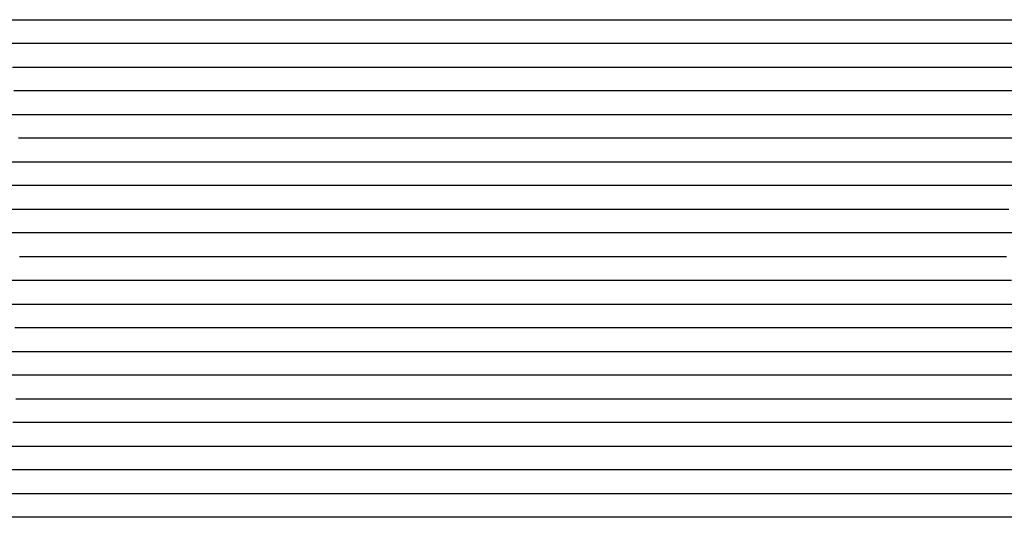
# Model space of a CAD drawing. Extents: x -4 to 4.3, y -2 to 2.5.
# Tile 57 of 108: x 1.71 to 2.23, y -1.44 to -1.17. Entities that reach past the tile are written whole.
import ezdxf

# ---------------------------------------------------------------- set-up
doc = ezdxf.new("R2010")
doc.units = 0

msp = doc.modelspace()

# ---------------------------------------------------------------- linework, layer by layer
at = {"layer": 'Default', "color": 72, "linetype": 'CONTINUOUS'}
for p, q in [((1.699025, -1.17496, -0.016064), (1.71435, -1.17496, -0.013892)), ((1.71435, -1.17496, -0.013892), (1.72982, -1.17496, -0.013962)), ((1.72982, -1.17496, -0.013962), (1.745445, -1.17496, -0.016925)), ((1.745445, -1.17496, -0.016925), (1.760796, -1.17496, -0.020618)), ((1.760796, -1.17496, -0.020618), (1.775988, -1.17496, -0.02539)), ((1.775988, -1.17496, -0.02539), (1.790895, -1.17496, -0.030751)), ((1.790895, -1.17496, -0.030751), (1.805598, -1.17496, -0.037185)), ((1.805598, -1.17496, -0.037185), (1.819912, -1.17496, -0.044265)), ((1.819912, -1.17496, -0.044265), (1.833918, -1.17496, -0.052414)), ((1.833918, -1.17496, -0.052414), (1.847423, -1.17496, -0.061045)), ((1.847423, -1.17496, -0.061045), (1.860589, -1.17496, -0.07088)), ((1.860589, -1.17496, -0.07088), (1.873107, -1.17496, -0.081212)), ((1.873107, -1.17496, -0.081212), (1.885157, -1.17496, -0.092271)), ((1.885157, -1.17496, -0.092271), (1.896669, -1.17496, -0.10431)), ((1.896669, -1.17496, -0.10431), (1.907468, -1.17496, -0.117109)), ((1.907468, -1.17496, -0.117109), (1.917544, -1.17496, -0.12994)), ((1.917544, -1.17496, -0.12994), (1.927194, -1.17496, -0.143587)), ((1.927194, -1.17496, -0.143587), (1.931705, -1.17496, -0.142917)), ((1.931705, -1.17496, -0.142917), (1.948808, -1.17496, -0.130624)), ((1.948808, -1.17496, -0.130624), (1.961529, -1.17496, -0.123078)), ((1.961529, -1.17496, -0.123078), (1.974968, -1.17496, -0.117276)), ((1.974968, -1.17496, -0.117276), (1.989313, -1.17496, -0.112962)), ((1.989313, -1.17496, -0.112962), (2.004276, -1.17496, -0.110516)), ((2.004276, -1.17496, -0.110516), (2.035272, -1.17496, -0.10856)), ((2.035272, -1.17496, -0.10856), (2.113327, -1.17496, -0.105295)), ((2.113327, -1.17496, -0.105295), (2.128936, -1.17496, -0.106709)), ((2.128936, -1.17496, -0.106709), (2.159996, -1.17496, -0.110178)), ((2.159996, -1.17496, -0.110178), (2.175551, -1.17496, -0.110932)), ((2.175551, -1.17496, -0.110932), (2.191157, -1.17496, -0.110821)), ((2.191157, -1.17496, -0.110821), (2.206782, -1.17496, -0.109578)), ((2.206782, -1.17496, -0.109578), (2.222358, -1.17496, -0.110097)), ((2.222358, -1.17496, -0.110097), (2.237974, -1.17496, -0.112551)), ((1.713699, -1.18746, -0.014432), (1.682722, -1.18746, -0.020807)), ((1.72921, -1.18746, -0.014267), (1.713699, -1.18746, -0.014432)), ((1.744428, -1.18746, -0.01612), (1.72921, -1.18746, -0.014267)), ((1.759392, -1.18746, -0.019603), (1.744428, -1.18746, -0.01612)), ((1.774168, -1.18746, -0.024042), (1.759392, -1.18746, -0.019603)), ((1.78858, -1.18746, -0.028997), (1.774168, -1.18746, -0.024042)), ((1.802771, -1.18746, -0.034943), (1.78858, -1.18746, -0.028997)), ((1.816507, -1.18746, -0.041271), (1.802771, -1.18746, -0.034943)), ((1.829821, -1.18746, -0.048488), (1.816507, -1.18746, -0.041271)), ((1.842783, -1.18746, -0.056449), (1.829821, -1.18746, -0.048488)), ((1.85519, -1.18746, -0.064803), (1.842783, -1.18746, -0.056449)), ((1.867032, -1.18746, -0.073867), (1.85519, -1.18746, -0.064803)), ((1.87828, -1.18746, -0.083548), (1.867032, -1.18746, -0.073867)), ((1.899995, -1.18746, -0.104786), (1.87828, -1.18746, -0.083548)), ((1.910036, -1.18746, -0.115614), (1.899995, -1.18746, -0.104786)), ((1.919206, -1.18746, -0.126549), (1.910036, -1.18746, -0.115614)), ((1.925447, -1.18746, -0.135158), (1.919206, -1.18746, -0.126549)), ((1.928567, -1.18746, -0.139102), (1.925447, -1.18746, -0.135158)), ((1.931688, -1.18746, -0.140824), (1.928567, -1.18746, -0.139102)), ((1.945515, -1.18746, -0.13041), (1.931688, -1.18746, -0.140824)), ((1.960277, -1.18746, -0.122644), (1.945515, -1.18746, -0.13041)), ((1.975564, -1.18746, -0.11734), (1.960277, -1.18746, -0.122644)), ((1.991117, -1.18746, -0.114051), (1.975564, -1.18746, -0.11734)), ((2.006721, -1.18746, -0.112548), (1.991117, -1.18746, -0.114051)), ((2.115903, -1.18746, -0.107488), (2.006721, -1.18746, -0.112548)), ((2.131334, -1.18746, -0.109204), (2.115903, -1.18746, -0.107488)), ((2.146847, -1.18746, -0.111669), (2.131334, -1.18746, -0.109204)), ((2.162438, -1.18746, -0.113545), (2.146847, -1.18746, -0.111669)), ((2.178054, -1.18746, -0.114586), (2.162438, -1.18746, -0.113545)), ((2.193565, -1.18746, -0.114055), (2.178054, -1.18746, -0.114586)), ((2.209187, -1.18746, -0.112157), (2.193565, -1.18746, -0.114055)), ((2.224562, -1.18746, -0.111865), (2.209187, -1.18746, -0.112157)), ((2.255004, -1.18746, -0.117865), (2.224562, -1.18746, -0.111865)), ((1.702245, -1.19996, -0.01772), (1.717405, -1.19996, -0.015148)), ((1.717405, -1.19996, -0.015148), (1.73281, -1.19996, -0.014238)), ((1.73281, -1.19996, -0.014238), (1.748407, -1.19996, -0.016371)), ((1.748407, -1.19996, -0.016371), (1.763888, -1.19996, -0.020202)), ((1.763888, -1.19996, -0.020202), (1.779056, -1.19996, -0.024638)), ((1.779056, -1.19996, -0.024638), (1.794052, -1.19996, -0.030194)), ((1.794052, -1.19996, -0.030194), (1.808704, -1.19996, -0.036309)), ((1.808704, -1.19996, -0.036309), (1.823124, -1.19996, -0.043554)), ((1.823124, -1.19996, -0.043554), (1.837086, -1.19996, -0.051314)), ((1.837086, -1.19996, -0.051314), (1.863802, -1.19996, -0.069492)), ((1.863802, -1.19996, -0.069492), (1.888678, -1.19996, -0.090518)), ((1.888678, -1.19996, -0.090518), (1.900432, -1.19996, -0.101464)), ((1.900432, -1.19996, -0.101464), (1.922674, -1.19996, -0.125451)), ((1.922674, -1.19996, -0.125451), (1.933107, -1.19996, -0.137342)), ((1.933107, -1.19996, -0.137342), (1.935684, -1.19996, -0.135558)), ((1.935684, -1.19996, -0.135558), (1.93826, -1.19996, -0.133956)), ((1.93826, -1.19996, -0.133956), (1.943412, -1.19996, -0.131239)), ((1.943412, -1.19996, -0.131239), (1.957233, -1.19996, -0.124564)), ((1.957233, -1.19996, -0.124564), (1.971303, -1.19996, -0.119954)), ((1.971303, -1.19996, -0.119954), (1.986152, -1.19996, -0.116957)), ((1.986152, -1.19996, -0.116957), (2.079425, -1.19996, -0.110975)), ((2.079425, -1.19996, -0.110975), (2.095024, -1.19996, -0.110504)), ((2.095024, -1.19996, -0.110504), (2.110642, -1.19996, -0.10944)), ((2.110642, -1.19996, -0.10944), (2.126231, -1.19996, -0.109896)), ((2.126231, -1.19996, -0.109896), (2.157142, -1.19996, -0.116082)), ((2.157142, -1.19996, -0.116082), (2.172491, -1.19996, -0.118006)), ((2.172491, -1.19996, -0.118006), (2.187995, -1.19996, -0.118057)), ((2.187995, -1.19996, -0.118057), (2.20362, -1.19996, -0.11546)), ((2.20362, -1.19996, -0.11546), (2.219033, -1.19996, -0.113748)), ((2.219033, -1.19996, -0.113748), (2.234563, -1.19996, -0.115474)), ((1.718508, -1.21246, -0.0158), (1.702909, -1.21246, -0.019019)), ((1.734084, -1.21246, -0.014893), (1.718508, -1.21246, -0.0158)), ((1.749275, -1.21246, -0.016097), (1.734084, -1.21246, -0.014893)), ((1.764314, -1.21246, -0.019717), (1.749275, -1.21246, -0.016097)), ((1.779036, -1.21246, -0.023867), (1.764314, -1.21246, -0.019717)), ((1.793533, -1.21246, -0.029022), (1.779036, -1.21246, -0.023867)), ((1.807583, -1.21246, -0.03467), (1.793533, -1.21246, -0.029022)), ((1.834731, -1.21246, -0.048407), (1.807583, -1.21246, -0.03467)), ((1.847529, -1.21246, -0.056256), (1.834731, -1.21246, -0.048407)), ((1.872119, -1.21246, -0.074062), (1.847529, -1.21246, -0.056256)), ((1.895847, -1.21246, -0.093458), (1.872119, -1.21246, -0.074062)), ((1.90691, -1.21246, -0.103414), (1.895847, -1.21246, -0.093458)), ((1.917355, -1.21246, -0.113831), (1.90691, -1.21246, -0.103414)), ((1.931714, -1.21246, -0.129586), (1.917355, -1.21246, -0.113831)), ((1.933508, -1.21246, -0.131748), (1.931714, -1.21246, -0.129586)), ((1.935302, -1.21246, -0.13414), (1.933508, -1.21246, -0.131748)), ((1.942478, -1.21246, -0.13211), (1.935302, -1.21246, -0.13414)), ((1.957659, -1.21246, -0.125578), (1.942478, -1.21246, -0.13211)), ((1.973192, -1.21246, -0.12179), (1.957659, -1.21246, -0.125578)), ((2.004347, -1.21246, -0.118842), (1.973192, -1.21246, -0.12179)), ((2.097834, -1.21246, -0.11278), (2.004347, -1.21246, -0.118842)), ((2.113458, -1.21246, -0.110943), (2.097834, -1.21246, -0.11278)), ((2.128554, -1.21246, -0.111116), (2.113458, -1.21246, -0.110943)), ((2.158998, -1.21246, -0.119121), (2.128554, -1.21246, -0.111116)), ((2.174612, -1.21246, -0.122265), (2.158998, -1.21246, -0.119121)), ((2.189815, -1.21246, -0.121703), (2.174612, -1.21246, -0.122265)), ((2.205391, -1.21246, -0.118009), (2.189815, -1.21246, -0.121703)), ((2.220995, -1.21246, -0.11677), (2.205391, -1.21246, -0.118009)), ((2.236185, -1.21246, -0.117568), (2.220995, -1.21246, -0.11677)), ((1.696125, -1.22496, -0.022229), (1.711093, -1.22496, -0.018551)), ((1.711093, -1.22496, -0.018551), (1.726266, -1.22496, -0.015652)), ((1.726266, -1.22496, -0.015652), (1.741614, -1.22496, -0.014933)), ((1.741614, -1.22496, -0.014933), (1.757222, -1.22496, -0.017258)), ((1.757222, -1.22496, -0.017258), (1.772676, -1.22496, -0.021374)), ((1.772676, -1.22496, -0.021374), (1.787775, -1.22496, -0.026025)), ((1.787775, -1.22496, -0.026025), (1.802708, -1.22496, -0.031745)), ((1.802708, -1.22496, -0.031745), (1.817299, -1.22496, -0.038092)), ((1.817299, -1.22496, -0.038092), (1.831627, -1.22496, -0.04543)), ((1.831627, -1.22496, -0.04543), (1.845534, -1.22496, -0.053425)), ((1.845534, -1.22496, -0.053425), (1.872032, -1.22496, -0.071739)), ((1.872032, -1.22496, -0.071739), (1.897205, -1.22496, -0.091107)), ((1.897205, -1.22496, -0.091107), (1.90955, -1.22496, -0.101411)), ((1.90955, -1.22496, -0.101411), (1.921545, -1.22496, -0.11242)), ((1.921545, -1.22496, -0.11242), (1.933057, -1.22496, -0.124403)), ((1.933057, -1.22496, -0.124403), (1.938469, -1.22496, -0.126172)), ((1.938469, -1.22496, -0.126172), (1.943881, -1.22496, -0.124328)), ((1.943881, -1.22496, -0.124328), (1.958672, -1.22496, -0.123047)), ((1.958672, -1.22496, -0.123047), (1.989863, -1.22496, -0.123165)), ((1.989863, -1.22496, -0.123165), (2.005487, -1.22496, -0.122688)), ((2.005487, -1.22496, -0.122688), (2.067792, -1.22496, -0.116997)), ((2.067792, -1.22496, -0.116997), (2.083346, -1.22496, -0.116311)), ((2.083346, -1.22496, -0.116311), (2.098955, -1.22496, -0.115008)), ((2.098955, -1.22496, -0.115008), (2.114526, -1.22496, -0.113003)), ((2.114526, -1.22496, -0.113003), (2.130023, -1.22496, -0.113511)), ((2.130023, -1.22496, -0.113511), (2.14564, -1.22496, -0.116993)), ((2.14564, -1.22496, -0.116993), (2.16089, -1.22496, -0.121409)), ((2.16089, -1.22496, -0.121409), (2.175899, -1.22496, -0.126778)), ((2.175899, -1.22496, -0.126778), (2.183255, -1.22496, -0.127082)), ((2.183255, -1.22496, -0.127082), (2.205425, -1.22496, -0.119524)), ((2.205425, -1.22496, -0.119524), (2.220202, -1.22496, -0.118266)), ((2.220202, -1.22496, -0.118266), (2.235771, -1.22496, -0.119459)), ((1.720784, -1.23746, -0.017627), (1.705298, -1.23746, -0.021388)), ((1.736407, -1.23746, -0.015525), (1.720784, -1.23746, -0.017627)), ((1.751701, -1.23746, -0.015763), (1.736407, -1.23746, -0.015525)), ((1.766699, -1.23746, -0.0189), (1.751701, -1.23746, -0.015763)), ((1.795983, -1.23746, -0.027996), (1.766699, -1.23746, -0.0189)), ((1.823993, -1.23746, -0.040105), (1.795983, -1.23746, -0.027996)), ((1.837369, -1.23746, -0.047262), (1.823993, -1.23746, -0.040105)), ((1.8504, -1.23746, -0.055132), (1.837369, -1.23746, -0.047262)), ((1.863309, -1.23746, -0.063672), (1.8504, -1.23746, -0.055132)), ((1.901067, -1.23746, -0.090301), (1.863309, -1.23746, -0.063672)), ((1.921027, -1.23746, -0.105997), (1.901067, -1.23746, -0.090301)), ((1.928829, -1.23746, -0.112781), (1.921027, -1.23746, -0.105997)), ((1.944422, -1.23746, -0.113602), (1.928829, -1.23746, -0.112781)), ((1.960047, -1.23746, -0.11261), (1.944422, -1.23746, -0.113602)), ((1.990758, -1.23746, -0.112876), (1.960047, -1.23746, -0.11261)), ((2.006349, -1.23746, -0.117069), (1.990758, -1.23746, -0.112876)), ((2.021974, -1.23746, -0.118102), (2.006349, -1.23746, -0.117069)), ((2.037391, -1.23746, -0.118099), (2.021974, -1.23746, -0.118102)), ((2.053012, -1.23746, -0.120676), (2.037391, -1.23746, -0.118099)), ((2.084062, -1.23746, -0.119786), (2.053012, -1.23746, -0.120676)), ((2.115173, -1.23746, -0.115306), (2.084062, -1.23746, -0.119786)), ((2.130583, -1.23746, -0.11577), (2.115173, -1.23746, -0.115306)), ((2.145501, -1.23746, -0.118269), (2.130583, -1.23746, -0.11577)), ((2.16086, -1.23746, -0.123053), (2.145501, -1.23746, -0.118269)), ((2.176483, -1.23746, -0.125978), (2.16086, -1.23746, -0.123053)), ((2.191361, -1.23746, -0.125749), (2.176483, -1.23746, -0.125978)), ((2.206963, -1.23746, -0.120742), (2.191361, -1.23746, -0.125749)), ((2.222477, -1.23746, -0.119907), (2.206963, -1.23746, -0.120742)), ((2.237181, -1.23746, -0.121751), (2.222477, -1.23746, -0.119907)), ((1.685466, -1.24996, -0.029228), (1.714872, -1.24996, -0.020242)), ((1.714872, -1.24996, -0.020242), (1.729881, -1.24996, -0.016802)), ((1.729881, -1.24996, -0.016802), (1.745111, -1.24996, -0.015105)), ((1.745111, -1.24996, -0.015105), (1.76064, -1.24996, -0.017183)), ((1.76064, -1.24996, -0.017183), (1.776127, -1.24996, -0.020806)), ((1.776127, -1.24996, -0.020806), (1.791341, -1.24996, -0.02561)), ((1.791341, -1.24996, -0.02561), (1.806241, -1.24996, -0.031026)), ((1.806241, -1.24996, -0.031026), (1.820926, -1.24996, -0.037479)), ((1.820926, -1.24996, -0.037479), (1.835231, -1.24996, -0.044613)), ((1.835231, -1.24996, -0.044613), (1.849213, -1.24996, -0.052776)), ((1.849213, -1.24996, -0.052776), (1.889089, -1.24996, -0.078168)), ((1.889089, -1.24996, -0.078168), (1.915177, -1.24996, -0.096317)), ((1.915177, -1.24996, -0.096317), (1.927898, -1.24996, -0.106459)), ((1.927898, -1.24996, -0.106459), (1.934006, -1.24996, -0.110354)), ((1.934006, -1.24996, -0.110354), (1.940115, -1.24996, -0.108414)), ((1.940115, -1.24996, -0.108414), (1.955006, -1.24996, -0.106533)), ((1.955006, -1.24996, -0.106533), (1.986133, -1.24996, -0.106545)), ((1.986133, -1.24996, -0.106545), (2.001758, -1.24996, -0.108976)), ((2.001758, -1.24996, -0.108976), (2.017197, -1.24996, -0.109783)), ((2.017197, -1.24996, -0.109783), (2.032801, -1.24996, -0.109808)), ((2.032801, -1.24996, -0.109808), (2.048426, -1.24996, -0.110804)), ((2.048426, -1.24996, -0.110804), (2.064019, -1.24996, -0.114367)), ((2.064019, -1.24996, -0.114367), (2.079252, -1.24996, -0.115563)), ((2.079252, -1.24996, -0.115563), (2.094829, -1.24996, -0.12094)), ((2.094829, -1.24996, -0.12094), (2.102214, -1.24996, -0.119772)), ((2.102214, -1.24996, -0.119772), (2.125121, -1.24996, -0.117274)), ((2.125121, -1.24996, -0.117274), (2.15623, -1.24996, -0.12032)), ((2.15623, -1.24996, -0.12032), (2.163994, -1.24996, -0.116951)), ((2.163994, -1.24996, -0.116951), (2.171757, -1.24996, -0.11498)), ((2.171757, -1.24996, -0.11498), (2.186901, -1.24996, -0.114248)), ((2.186901, -1.24996, -0.114248), (2.202508, -1.24996, -0.116342)), ((2.202508, -1.24996, -0.116342), (2.217995, -1.24996, -0.121599)), ((2.217995, -1.24996, -0.121599), (2.23279, -1.24996, -0.123055)), ((1.706009, -1.26246, -0.024125), (1.690971, -1.26246, -0.029139)), ((1.721301, -1.26246, -0.01981), (1.706009, -1.26246, -0.024125)), ((1.736915, -1.26246, -0.016533), (1.721301, -1.26246, -0.01981)), ((1.752408, -1.26246, -0.015961), (1.736915, -1.26246, -0.016533)), ((1.767488, -1.26246, -0.01794), (1.752408, -1.26246, -0.015961)), ((1.782354, -1.26246, -0.02197), (1.767488, -1.26246, -0.01794)), ((1.796966, -1.26246, -0.026701), (1.782354, -1.26246, -0.02197)), ((1.811275, -1.26246, -0.032118), (1.796966, -1.26246, -0.026701)), ((1.825256, -1.26246, -0.038251), (1.811275, -1.26246, -0.032118)), ((1.838887, -1.26246, -0.045054), (1.825256, -1.26246, -0.038251)), ((1.852218, -1.26246, -0.052523), (1.838887, -1.26246, -0.045054)), ((1.904789, -1.26246, -0.085162), (1.852218, -1.26246, -0.052523)), ((1.92507, -1.26246, -0.09968), (1.904789, -1.26246, -0.085162)), ((1.928939, -1.26246, -0.103065), (1.92507, -1.26246, -0.09968)), ((1.932809, -1.26246, -0.106026), (1.928939, -1.26246, -0.103065)), ((1.948431, -1.26246, -0.10388), (1.932809, -1.26246, -0.106026)), ((1.979659, -1.26246, -0.103582), (1.948431, -1.26246, -0.10388)), ((2.010894, -1.26246, -0.105107), (1.979659, -1.26246, -0.103582)), ((2.041967, -1.26246, -0.105172), (2.010894, -1.26246, -0.105107)), ((2.057591, -1.26246, -0.107544), (2.041967, -1.26246, -0.105172)), ((2.072827, -1.26246, -0.107717), (2.057591, -1.26246, -0.107544)), ((2.102099, -1.26246, -0.114675), (2.072827, -1.26246, -0.107717)), ((2.109906, -1.26246, -0.118389), (2.102099, -1.26246, -0.114675)), ((2.117712, -1.26246, -0.120119), (2.109906, -1.26246, -0.118389)), ((2.133141, -1.26246, -0.119518), (2.117712, -1.26246, -0.120119)), ((2.147368, -1.26246, -0.117239), (2.133141, -1.26246, -0.119518)), ((2.16276, -1.26246, -0.11025), (2.147368, -1.26246, -0.117239)), ((2.178383, -1.26246, -0.107524), (2.16276, -1.26246, -0.11025)), ((2.193618, -1.26246, -0.107763), (2.178383, -1.26246, -0.107524)), ((2.207886, -1.26246, -0.111013), (2.193618, -1.26246, -0.107763)), ((2.215229, -1.26246, -0.11429), (2.207886, -1.26246, -0.111013)), ((2.218901, -1.26246, -0.116421), (2.215229, -1.26246, -0.11429)), ((2.222572, -1.26246, -0.118936), (2.218901, -1.26246, -0.116421)), ((2.252434, -1.26246, -0.10783), (2.222572, -1.26246, -0.118936)), ((1.696172, -1.27496, -0.029177), (1.710775, -1.27496, -0.024229)), ((1.710775, -1.27496, -0.024229), (1.725574, -1.27496, -0.020153)), ((1.725574, -1.27496, -0.020153), (1.740638, -1.27496, -0.016784)), ((1.740638, -1.27496, -0.016784), (1.755886, -1.27496, -0.015891)), ((1.755886, -1.27496, -0.015891), (1.771485, -1.27496, -0.018276)), ((1.771485, -1.27496, -0.018276), (1.78693, -1.27496, -0.022417)), ((1.78693, -1.27496, -0.022417), (1.802022, -1.27496, -0.027297)), ((1.802022, -1.27496, -0.027297), (1.831418, -1.27496, -0.039459)), ((1.831418, -1.27496, -0.039459), (1.845761, -1.27496, -0.046903)), ((1.845761, -1.27496, -0.046903), (1.886681, -1.27496, -0.070909)), ((1.886681, -1.27496, -0.070909), (1.913327, -1.27496, -0.088028)), ((1.913327, -1.27496, -0.088028), (1.926346, -1.27496, -0.097596)), ((1.926346, -1.27496, -0.097596), (1.938937, -1.27496, -0.105156)), ((1.938937, -1.27496, -0.105156), (1.945635, -1.27496, -0.103773)), ((1.945635, -1.27496, -0.103773), (1.952333, -1.27496, -0.103136)), ((1.952333, -1.27496, -0.103136), (2.030387, -1.27496, -0.103085)), ((2.030387, -1.27496, -0.103085), (2.077249, -1.27496, -0.104682)), ((2.077249, -1.27496, -0.104682), (2.092856, -1.27496, -0.106599)), ((2.092856, -1.27496, -0.106599), (2.108365, -1.27496, -0.111518)), ((2.108365, -1.27496, -0.111518), (2.123258, -1.27496, -0.11906)), ((2.123258, -1.27496, -0.11906), (2.126743, -1.27496, -0.117849)), ((2.126743, -1.27496, -0.117849), (2.130228, -1.27496, -0.115745)), ((2.130228, -1.27496, -0.115745), (2.137198, -1.27496, -0.112465)), ((2.137198, -1.27496, -0.112465), (2.166499, -1.27496, -0.105534)), ((2.166499, -1.27496, -0.105534), (2.181743, -1.27496, -0.103946)), ((2.181743, -1.27496, -0.103946), (2.197284, -1.27496, -0.104641)), ((2.197284, -1.27496, -0.104641), (2.212893, -1.27496, -0.109202)), ((2.212893, -1.27496, -0.109202), (2.227891, -1.27496, -0.115034)), ((1.71326, -1.28746, -0.025039), (1.698251, -1.28746, -0.030151)), ((1.728531, -1.28746, -0.020619), (1.71326, -1.28746, -0.025039)), ((1.744124, -1.28746, -0.017244), (1.728531, -1.28746, -0.020619)), ((1.759625, -1.28746, -0.01625), (1.744124, -1.28746, -0.017244)), ((1.774729, -1.28746, -0.018167), (1.759625, -1.28746, -0.01625)), ((1.789621, -1.28746, -0.02211), (1.774729, -1.28746, -0.018167)), ((1.804243, -1.28746, -0.026756), (1.789621, -1.28746, -0.02211)), ((1.818565, -1.28746, -0.032148), (1.804243, -1.28746, -0.026756)), ((1.832511, -1.28746, -0.038233), (1.818565, -1.28746, -0.032148)), ((1.846147, -1.28746, -0.045121), (1.832511, -1.28746, -0.038233)), ((1.859616, -1.28746, -0.052658), (1.846147, -1.28746, -0.045121)), ((1.89936, -1.28746, -0.076556), (1.859616, -1.28746, -0.052658)), ((1.92451, -1.28746, -0.093711), (1.89936, -1.28746, -0.076556)), ((1.932272, -1.28746, -0.099686), (1.92451, -1.28746, -0.093711)), ((1.936153, -1.28746, -0.102979), (1.932272, -1.28746, -0.099686)), ((1.940034, -1.28746, -0.104816), (1.936153, -1.28746, -0.102979)), ((1.955659, -1.28746, -0.103029), (1.940034, -1.28746, -0.104816)), ((2.080598, -1.28746, -0.103303), (1.955659, -1.28746, -0.103029)), ((2.095421, -1.28746, -0.10458), (2.080598, -1.28746, -0.103303)), ((2.109093, -1.28746, -0.109138), (2.095421, -1.28746, -0.10458)), ((2.116444, -1.28746, -0.113205), (2.109093, -1.28746, -0.109138)), ((2.123795, -1.28746, -0.112901), (2.116444, -1.28746, -0.113205)), ((2.139163, -1.28746, -0.107373), (2.123795, -1.28746, -0.112901)), ((2.154743, -1.28746, -0.104511), (2.139163, -1.28746, -0.107373)), ((2.170365, -1.28746, -0.10332), (2.154743, -1.28746, -0.104511)), ((2.185921, -1.28746, -0.103), (2.170365, -1.28746, -0.10332)), ((2.201127, -1.28746, -0.104426), (2.185921, -1.28746, -0.103)), ((2.215693, -1.28746, -0.107869), (2.201127, -1.28746, -0.104426)), ((2.219474, -1.28746, -0.109337), (2.215693, -1.28746, -0.107869)), ((2.223255, -1.28746, -0.111107), (2.219474, -1.28746, -0.109337)), ((2.246302, -1.28746, -0.105148), (2.223255, -1.28746, -0.111107)), ((1.705981, -1.29996, -0.029198), (1.720537, -1.29996, -0.024304)), ((1.720537, -1.29996, -0.024304), (1.735347, -1.29996, -0.020106)), ((1.735347, -1.29996, -0.020106), (1.75038, -1.29996, -0.017003)), ((1.75038, -1.29996, -0.017003), (1.765683, -1.29996, -0.016664)), ((1.765683, -1.29996, -0.016664), (1.781304, -1.29996, -0.018951)), ((1.781304, -1.29996, -0.018951), (1.796764, -1.29996, -0.023272)), ((1.796764, -1.29996, -0.023272), (1.811812, -1.29996, -0.028158)), ((1.811812, -1.29996, -0.028158), (1.826673, -1.29996, -0.034)), ((1.826673, -1.29996, -0.034), (1.841215, -1.29996, -0.040627)), ((1.841215, -1.29996, -0.040627), (1.855434, -1.29996, -0.048057)), ((1.855434, -1.29996, -0.048057), (1.89623, -1.29996, -0.072295)), ((1.89623, -1.29996, -0.072295), (1.922675, -1.29996, -0.089817)), ((1.922675, -1.29996, -0.089817), (1.935629, -1.29996, -0.099747)), ((1.935629, -1.29996, -0.099747), (1.94803, -1.29996, -0.104681)), ((1.94803, -1.29996, -0.104681), (1.955289, -1.29996, -0.103412)), ((1.955289, -1.29996, -0.103412), (1.962548, -1.29996, -0.103)), ((1.962548, -1.29996, -0.103), (2.071897, -1.29996, -0.103)), ((2.071897, -1.29996, -0.103), (2.087522, -1.29996, -0.103191)), ((2.087522, -1.29996, -0.103191), (2.118444, -1.29996, -0.110041)), ((2.118444, -1.29996, -0.110041), (2.126048, -1.29996, -0.107421)), ((2.126048, -1.29996, -0.107421), (2.133653, -1.29996, -0.105742)), ((2.133653, -1.29996, -0.105742), (2.148911, -1.29996, -0.103572)), ((2.148911, -1.29996, -0.103572), (2.16438, -1.29996, -0.103014)), ((2.16438, -1.29996, -0.103014), (2.19562, -1.29996, -0.103005)), ((2.19562, -1.29996, -0.103005), (2.226741, -1.29996, -0.106648)), ((1.70791, -1.31246, -0.030343), (1.693112, -1.31246, -0.036359)), ((1.7229, -1.31246, -0.025262), (1.70791, -1.31246, -0.030343)), ((1.738202, -1.31246, -0.020763), (1.7229, -1.31246, -0.025262)), ((1.753778, -1.31246, -0.017544), (1.738202, -1.31246, -0.020763)), ((1.769205, -1.31246, -0.016322), (1.753778, -1.31246, -0.017544)), ((1.784295, -1.31246, -0.018748), (1.769205, -1.31246, -0.016322)), ((1.7991, -1.31246, -0.022726), (1.784295, -1.31246, -0.018748)), ((1.813709, -1.31246, -0.027654), (1.7991, -1.31246, -0.022726)), ((1.82793, -1.31246, -0.033051), (1.813709, -1.31246, -0.027654)), ((1.855481, -1.31246, -0.046072), (1.82793, -1.31246, -0.033051)), ((1.895476, -1.31246, -0.069722), (1.855481, -1.31246, -0.046072)), ((1.921143, -1.31246, -0.086383), (1.895476, -1.31246, -0.069722)), ((1.933409, -1.31246, -0.095317), (1.921143, -1.31246, -0.086383)), ((1.941189, -1.31246, -0.101456), (1.933409, -1.31246, -0.095317)), ((1.948969, -1.31246, -0.104605), (1.941189, -1.31246, -0.101456)), ((1.964593, -1.31246, -0.103179), (1.948969, -1.31246, -0.104605)), ((1.980218, -1.31246, -0.103), (1.964593, -1.31246, -0.103179)), ((2.089361, -1.31246, -0.103444), (1.980218, -1.31246, -0.103)), ((2.097141, -1.31246, -0.104781), (2.089361, -1.31246, -0.103444)), ((2.104921, -1.31246, -0.107176), (2.097141, -1.31246, -0.104781)), ((2.12038, -1.31246, -0.10576), (2.104921, -1.31246, -0.107176)), ((2.135998, -1.31246, -0.103467), (2.12038, -1.31246, -0.10576)), ((2.151623, -1.31246, -0.103), (2.135998, -1.31246, -0.103467)), ((2.198269, -1.31246, -0.103151), (2.151623, -1.31246, -0.103)), ((2.213794, -1.31246, -0.105834), (2.198269, -1.31246, -0.103151)), ((2.229394, -1.31246, -0.104059), (2.213794, -1.31246, -0.105834)), ((1.688013, -1.32496, -0.040832), (1.716221, -1.32496, -0.029074)), ((1.716221, -1.32496, -0.029074), (1.730728, -1.32496, -0.024373)), ((1.730728, -1.32496, -0.024373), (1.745592, -1.32496, -0.020148)), ((1.745592, -1.32496, -0.020148), (1.760621, -1.32496, -0.017144)), ((1.760621, -1.32496, -0.017144), (1.775943, -1.32496, -0.017235)), ((1.775943, -1.32496, -0.017235), (1.791568, -1.32496, -0.019621)), ((1.791568, -1.32496, -0.019621), (1.807014, -1.32496, -0.024007)), ((1.807014, -1.32496, -0.024007), (1.822045, -1.32496, -0.029299)), ((1.822045, -1.32496, -0.029299), (1.836783, -1.32496, -0.03515)), ((1.836783, -1.32496, -0.03515), (1.865367, -1.32496, -0.049567)), ((1.865367, -1.32496, -0.049567), (1.905963, -1.32496, -0.074151)), ((1.905963, -1.32496, -0.074151), (1.932321, -1.32496, -0.092113)), ((1.932321, -1.32496, -0.092113), (1.945117, -1.32496, -0.102357)), ((1.945117, -1.32496, -0.102357), (1.951216, -1.32496, -0.105889)), ((1.951216, -1.32496, -0.105889), (1.957315, -1.32496, -0.104308)), ((1.957315, -1.32496, -0.104308), (1.97244, -1.32496, -0.103)), ((1.97244, -1.32496, -0.103), (2.066132, -1.32496, -0.103)), ((2.066132, -1.32496, -0.103), (2.081757, -1.32496, -0.103368)), ((2.081757, -1.32496, -0.103368), (2.097378, -1.32496, -0.105442)), ((2.097378, -1.32496, -0.105442), (2.112867, -1.32496, -0.103722)), ((2.112867, -1.32496, -0.103722), (2.175263, -1.32496, -0.103)), ((2.175263, -1.32496, -0.103), (2.190888, -1.32496, -0.10309)), ((2.190888, -1.32496, -0.10309), (2.206512, -1.32496, -0.104002)), ((2.206512, -1.32496, -0.104002), (2.237723, -1.32496, -0.103)), ((1.718154, -1.33746, -0.030373), (1.703426, -1.33746, -0.036235)), ((1.733182, -1.33746, -0.025049), (1.718154, -1.33746, -0.030373)), ((1.748457, -1.33746, -0.020703), (1.733182, -1.33746, -0.025049)), ((1.764067, -1.33746, -0.01734), (1.748457, -1.33746, -0.020703)), ((1.779409, -1.33746, -0.016672), (1.764067, -1.33746, -0.01734)), ((1.794471, -1.33746, -0.01958), (1.779409, -1.33746, -0.016672)), ((1.809283, -1.33746, -0.023665), (1.794471, -1.33746, -0.01958)), ((1.82382, -1.33746, -0.02855), (1.809283, -1.33746, -0.023665)), ((1.83803, -1.33746, -0.034148), (1.82382, -1.33746, -0.02855)), ((1.851921, -1.33746, -0.0405), (1.83803, -1.33746, -0.034148)), ((1.865372, -1.33746, -0.047427), (1.851921, -1.33746, -0.0405)), ((1.905149, -1.33746, -0.071346), (1.865372, -1.33746, -0.047427)), ((1.930657, -1.33746, -0.088317), (1.905149, -1.33746, -0.071346)), ((1.938239, -1.33746, -0.09394), (1.930657, -1.33746, -0.088317)), ((1.94582, -1.33746, -0.100056), (1.938239, -1.33746, -0.09394)), ((1.961417, -1.33746, -0.103938), (1.94582, -1.33746, -0.100056)), ((1.977042, -1.33746, -0.103008), (1.961417, -1.33746, -0.103938)), ((2.07074, -1.33746, -0.103082), (1.977042, -1.33746, -0.103008)), ((2.086349, -1.33746, -0.104363), (2.07074, -1.33746, -0.103082)), ((2.101963, -1.33746, -0.103656), (2.086349, -1.33746, -0.104363)), ((2.133212, -1.33746, -0.103), (2.101963, -1.33746, -0.103656)), ((2.195698, -1.33746, -0.103486), (2.133212, -1.33746, -0.103)), ((2.211323, -1.33746, -0.103011), (2.195698, -1.33746, -0.103486)), ((3.055013, -1.33746, -0.103052), (2.211323, -1.33746, -0.103011)), ((1.694007, -1.34996, -0.04281), (1.707774, -1.34996, -0.036555)), ((1.707774, -1.34996, -0.036555), (1.721999, -1.34996, -0.030747)), ((1.721999, -1.34996, -0.030747), (1.751268, -1.34996, -0.02128)), ((1.751268, -1.34996, -0.02128), (1.766195, -1.34996, -0.017871)), ((1.766195, -1.34996, -0.017871), (1.781428, -1.34996, -0.017263)), ((1.781428, -1.34996, -0.017263), (1.79704, -1.34996, -0.019111)), ((1.79704, -1.34996, -0.019111), (1.812557, -1.34996, -0.023565)), ((1.812557, -1.34996, -0.023565), (1.827575, -1.34996, -0.028595)), ((1.827575, -1.34996, -0.028595), (1.842392, -1.34996, -0.034535)), ((1.842392, -1.34996, -0.034535), (1.856894, -1.34996, -0.041255)), ((1.856894, -1.34996, -0.041255), (1.871072, -1.34996, -0.04861)), ((1.871072, -1.34996, -0.04861), (1.911729, -1.34996, -0.073347)), ((1.911729, -1.34996, -0.073347), (1.937976, -1.34996, -0.09094)), ((1.937976, -1.34996, -0.09094), (1.950943, -1.34996, -0.100482)), ((1.950943, -1.34996, -0.100482), (1.963527, -1.34996, -0.104665)), ((1.963527, -1.34996, -0.104665), (1.970941, -1.34996, -0.103434)), ((1.970941, -1.34996, -0.103434), (1.978355, -1.34996, -0.103)), ((1.978355, -1.34996, -0.103), (2.087702, -1.34996, -0.103145)), ((2.087702, -1.34996, -0.103145), (3.056452, -1.34996, -0.103)), ((1.712165, -1.36246, -0.036725), (1.683575, -1.36246, -0.051077)), ((1.726889, -1.36246, -0.030855), (1.712165, -1.36246, -0.036725)), ((1.741891, -1.36246, -0.025526), (1.726889, -1.36246, -0.030855)), ((1.75713, -1.36246, -0.021089), (1.741891, -1.36246, -0.025526)), ((1.77275, -1.36246, -0.017551), (1.75713, -1.36246, -0.021089)), ((1.788145, -1.36246, -0.017176), (1.77275, -1.36246, -0.017551)), ((1.803161, -1.36246, -0.019783), (1.788145, -1.36246, -0.017176)), ((1.817955, -1.36246, -0.024039), (1.803161, -1.36246, -0.019783)), ((1.832433, -1.36246, -0.028961), (1.817955, -1.36246, -0.024039)), ((1.846621, -1.36246, -0.034719), (1.832433, -1.36246, -0.028961)), ((1.860443, -1.36246, -0.041095), (1.846621, -1.36246, -0.034719)), ((1.873915, -1.36246, -0.048196), (1.860443, -1.36246, -0.041095)), ((1.927061, -1.36246, -0.079984), (1.873915, -1.36246, -0.048196)), ((1.952121, -1.36246, -0.097136), (1.927061, -1.36246, -0.079984)), ((1.959902, -1.36246, -0.103286), (1.952121, -1.36246, -0.097136)), ((1.967684, -1.36246, -0.104438), (1.959902, -1.36246, -0.103286)), ((1.983309, -1.36246, -0.103041), (1.967684, -1.36246, -0.104438)), ((1.998934, -1.36246, -0.103), (1.983309, -1.36246, -0.103041)), ((3.076936, -1.36246, -0.103309), (1.998934, -1.36246, -0.103)), ((1.703923, -1.37496, -0.043012), (1.71777, -1.37496, -0.036625)), ((1.71777, -1.37496, -0.036625), (1.731959, -1.37496, -0.030838)), ((1.731959, -1.37496, -0.030838), (1.746427, -1.37496, -0.025696)), ((1.746427, -1.37496, -0.025696), (1.76115, -1.37496, -0.021389)), ((1.76115, -1.37496, -0.021389), (1.776146, -1.37496, -0.018211)), ((1.776146, -1.37496, -0.018211), (1.791432, -1.37496, -0.017435)), ((1.791432, -1.37496, -0.017435), (1.807037, -1.37496, -0.019923)), ((1.807037, -1.37496, -0.019923), (1.822467, -1.37496, -0.024438)), ((1.822467, -1.37496, -0.024438), (1.837463, -1.37496, -0.029655)), ((1.837463, -1.37496, -0.029655), (1.85222, -1.37496, -0.03544)), ((1.85222, -1.37496, -0.03544), (1.866768, -1.37496, -0.042284)), ((1.866768, -1.37496, -0.042284), (1.880906, -1.37496, -0.049627)), ((1.880906, -1.37496, -0.049627), (1.935161, -1.37496, -0.081787)), ((1.935161, -1.37496, -0.081787), (1.961493, -1.37496, -0.100083)), ((1.961493, -1.37496, -0.100083), (1.974193, -1.37496, -0.104283)), ((1.974193, -1.37496, -0.104283), (1.98161, -1.37496, -0.103433)), ((1.98161, -1.37496, -0.103433), (1.989028, -1.37496, -0.103103)), ((1.989028, -1.37496, -0.103103), (3.082762, -1.37496, -0.103008)), ((1.716803, -1.38746, -0.039245), (1.702429, -1.38746, -0.046269)), ((1.731458, -1.38746, -0.033001), (1.716803, -1.38746, -0.039245)), ((1.746379, -1.38746, -0.02748), (1.731458, -1.38746, -0.033001)), ((1.761676, -1.38746, -0.022729), (1.746379, -1.38746, -0.02748)), ((1.777259, -1.38746, -0.019481), (1.761676, -1.38746, -0.022729)), ((1.792647, -1.38746, -0.018354), (1.777259, -1.38746, -0.019481)), ((1.807791, -1.38746, -0.021023), (1.792647, -1.38746, -0.018354)), ((1.822772, -1.38746, -0.024828), (1.807791, -1.38746, -0.021023)), ((1.837341, -1.38746, -0.029147), (1.822772, -1.38746, -0.024828)), ((1.851472, -1.38746, -0.034622), (1.837341, -1.38746, -0.029147)), ((1.865849, -1.38746, -0.041404), (1.851472, -1.38746, -0.034622)), ((1.879626, -1.38746, -0.04727), (1.865849, -1.38746, -0.041404)), ((1.90696, -1.38746, -0.061853), (1.879626, -1.38746, -0.04727)), ((1.933448, -1.38746, -0.077484), (1.90696, -1.38746, -0.061853)), ((1.958789, -1.38746, -0.094436), (1.933448, -1.38746, -0.077484)), ((1.970339, -1.38746, -0.103153), (1.958789, -1.38746, -0.094436)), ((1.974189, -1.38746, -0.10584), (1.970339, -1.38746, -0.103153)), ((1.989813, -1.38746, -0.103156), (1.974189, -1.38746, -0.10584)), ((2.005438, -1.38746, -0.103), (1.989813, -1.38746, -0.103156)), ((3.099171, -1.38746, -0.103115), (2.005438, -1.38746, -0.103)), ((1.681306, -1.39996, -0.061717), (1.707471, -1.39996, -0.046319)), ((1.707471, -1.39996, -0.046319), (1.721047, -1.39996, -0.039688)), ((1.721047, -1.39996, -0.039688), (1.735086, -1.39996, -0.033493)), ((1.735086, -1.39996, -0.033493), (1.749382, -1.39996, -0.028186)), ((1.749382, -1.39996, -0.028186), (1.76403, -1.39996, -0.023386)), ((1.76403, -1.39996, -0.023386), (1.778878, -1.39996, -0.020808)), ((1.778878, -1.39996, -0.020808), (1.794272, -1.39996, -0.020175)), ((1.794272, -1.39996, -0.020175), (1.809884, -1.39996, -0.02337)), ((1.809884, -1.39996, -0.02337), (1.84021, -1.39996, -0.032296)), ((1.84021, -1.39996, -0.032296), (1.869778, -1.39996, -0.04351)), ((1.869778, -1.39996, -0.04351), (1.884389, -1.39996, -0.050114)), ((1.884389, -1.39996, -0.050114), (1.898627, -1.39996, -0.057454)), ((1.898627, -1.39996, -0.057454), (1.912515, -1.39996, -0.063829)), ((1.912515, -1.39996, -0.063829), (1.94049, -1.39996, -0.079243)), ((1.94049, -1.39996, -0.079243), (1.980494, -1.39996, -0.104822)), ((1.980494, -1.39996, -0.104822), (1.987031, -1.39996, -0.103889)), ((1.987031, -1.39996, -0.103889), (1.993568, -1.39996, -0.103349)), ((1.993568, -1.39996, -0.103349), (3.118511, -1.39996, -0.103)), ((1.726659, -1.41246, -0.039432), (1.698324, -1.41246, -0.054193)), ((1.741287, -1.41246, -0.033168), (1.726659, -1.41246, -0.039432)), ((1.756319, -1.41246, -0.027523), (1.741287, -1.41246, -0.033168)), ((1.77191, -1.41246, -0.023101), (1.756319, -1.41246, -0.027523)), ((1.787473, -1.41246, -0.022082), (1.77191, -1.41246, -0.023101)), ((1.802456, -1.41246, -0.02342), (1.787473, -1.41246, -0.022082)), ((1.831905, -1.41246, -0.032653), (1.802456, -1.41246, -0.02342)), ((1.875218, -1.41246, -0.049167), (1.831905, -1.41246, -0.032653)), ((1.889926, -1.41246, -0.056101), (1.875218, -1.41246, -0.049167)), ((1.904107, -1.41246, -0.061184), (1.889926, -1.41246, -0.056101)), ((1.946348, -1.41246, -0.080668), (1.904107, -1.41246, -0.061184)), ((1.972634, -1.41246, -0.094719), (1.946348, -1.41246, -0.080668)), ((1.980418, -1.41246, -0.10044), (1.972634, -1.41246, -0.094719)), ((1.988202, -1.41246, -0.104463), (1.980418, -1.41246, -0.10044)), ((2.003826, -1.41246, -0.103118), (1.988202, -1.41246, -0.104463)), ((2.019451, -1.41246, -0.103), (2.003826, -1.41246, -0.103118)), ((3.160016, -1.41246, -0.103045), (2.019451, -1.41246, -0.103)), ((1.700411, -1.42496, -0.056146), (1.713609, -1.42496, -0.048422)), ((1.713609, -1.42496, -0.048422), (1.727094, -1.42496, -0.041547)), ((1.727094, -1.42496, -0.041547), (1.741014, -1.42496, -0.035309)), ((1.741014, -1.42496, -0.035309), (1.755273, -1.42496, -0.029719)), ((1.755273, -1.42496, -0.029719), (1.76982, -1.42496, -0.025214)), ((1.76982, -1.42496, -0.025214), (1.784746, -1.42496, -0.024067)), ((1.784746, -1.42496, -0.024067), (1.800325, -1.42496, -0.024873)), ((1.800325, -1.42496, -0.024873), (1.815929, -1.42496, -0.02948)), ((1.815929, -1.42496, -0.02948), (1.84549, -1.42496, -0.041361)), ((1.84549, -1.42496, -0.041361), (1.874211, -1.42496, -0.05431)), ((1.874211, -1.42496, -0.05431), (1.888393, -1.42496, -0.060129)), ((1.888393, -1.42496, -0.060129), (1.932365, -1.42496, -0.075905)), ((1.932365, -1.42496, -0.075905), (1.946966, -1.42496, -0.080397)), ((1.946966, -1.42496, -0.080397), (1.976168, -1.42496, -0.093868)), ((1.976168, -1.42496, -0.093868), (1.990272, -1.42496, -0.103219)), ((1.990272, -1.42496, -0.103219), (1.996783, -1.42496, -0.104053)), ((1.996783, -1.42496, -0.104053), (2.003294, -1.42496, -0.103265)), ((2.003294, -1.42496, -0.103265), (3.159429, -1.42496, -0.103)), ((1.714438, -1.43746, -0.050849), (1.687259, -1.43746, -0.068015)), ((1.72854, -1.43746, -0.043468), (1.714438, -1.43746, -0.050849)), ((1.743039, -1.43746, -0.03655), (1.72854, -1.43746, -0.043468)), ((1.758121, -1.43746, -0.030493), (1.743039, -1.43746, -0.03655)), ((1.773729, -1.43746, -0.026267), (1.758121, -1.43746, -0.030493)), ((1.789248, -1.43746, -0.025545), (1.773729, -1.43746, -0.026267)), ((1.804005, -1.43746, -0.027276), (1.789248, -1.43746, -0.025545)), ((1.81836, -1.43746, -0.03227), (1.804005, -1.43746, -0.027276)), ((1.832465, -1.43746, -0.038333), (1.81836, -1.43746, -0.03227)), ((1.846325, -1.43746, -0.04494), (1.832465, -1.43746, -0.038333)), ((1.888799, -1.43746, -0.067684), (1.846325, -1.43746, -0.04494)), ((1.919219, -1.43746, -0.076087), (1.888799, -1.43746, -0.067684)), ((1.934208, -1.43746, -0.079137), (1.919219, -1.43746, -0.076087)), ((1.963722, -1.43746, -0.087902), (1.934208, -1.43746, -0.079137)), ((1.977813, -1.43746, -0.093426), (1.963722, -1.43746, -0.087902)), ((1.985587, -1.43746, -0.097152), (1.977813, -1.43746, -0.093426)), ((1.993361, -1.43746, -0.102374), (1.985587, -1.43746, -0.097152)), ((2.008983, -1.43746, -0.103932), (1.993361, -1.43746, -0.102374)), ((2.040222, -1.43746, -0.10307), (2.008983, -1.43746, -0.103932)), ((2.133972, -1.43746, -0.103), (2.040222, -1.43746, -0.10307)), ((3.180824, -1.43746, -0.103016), (2.133972, -1.43746, -0.103))]:
    msp.add_line(p, q, dxfattribs=at)

doc.saveas('drawing.dxf')
